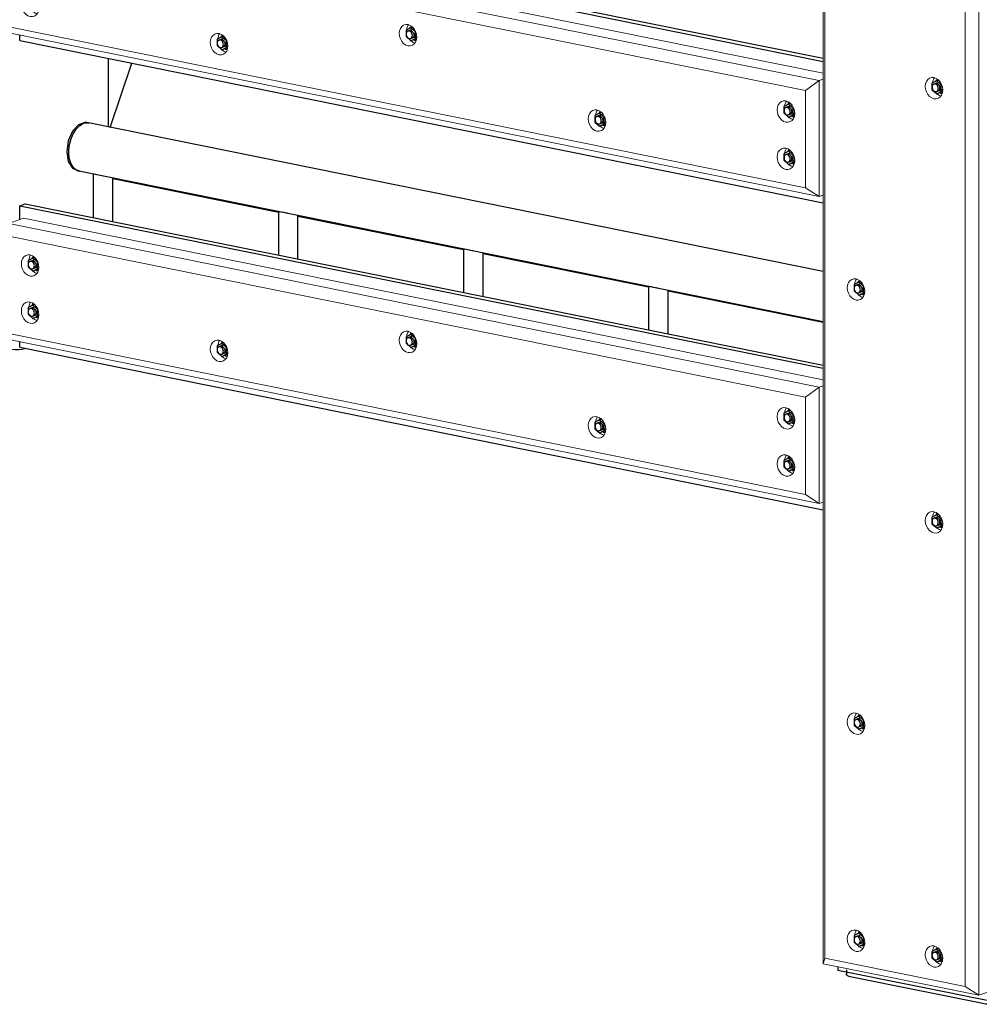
# Model space of a CAD drawing. Header units: millimetres. Extents: x -253989 to -201512, y -82117 to 103114.
# Tile 19 of 67: x -209576 to -207616, y -62254 to -60242. Entities that reach past the tile are written whole.
import ezdxf

# ---------------------------------------------------------------- set-up
doc = ezdxf.new("R2010")
doc.units = ezdxf.units.MM
for name, color, linetype, lineweight in [('N-CO-BC-BETONVORM-G', 50, 'Continuous', 25), ('N-CO-KC-KUNSTSTOFVORM-G', 7, 'Continuous', 13), ('N-CO-SC-STAALVORM-G', 10, 'Continuous', 25)]:
    doc.layers.add(name, color=color, linetype=linetype, lineweight=lineweight)

# ---------------------------------------------------------------- blocks, each defined once
blk = doc.blocks.new('GM_afdekklepje - GM_afdekklepje-V89-_3D_ Copy 2 Copy 2 Copy 1')
at = {"layer": 'N-CO-SC-STAALVORM-G'}
for p, q in [((139072.4, -62261.5), (139072.4, -62271.1)), ((139536.7, -62275.2), (139536.7, -62265.6)), ((139350.5, -62330.9), (139083, -62276.8)), ((139531.2, -62279.6), (139388.3, -62329.5))]:
    blk.add_line(p, q, dxfattribs=at)
for points in [[(139083, -62276.8, 0), (139078, -62275.5, 0), (139074.5, -62273.9, 0), (139072.6, -62272.1, 0), (139072.6, -62270.2, 0)], [(139536.5, -62274.4, 0), (139536.5, -62276.1, 0), (139534.7, -62278, 0), (139531.2, -62279.6, 0)], [(139388.3, -62329.5, 0), (139383.4, -62330.8, 0), (139377.3, -62331.8, 0), (139370.5, -62332.3, 0), (139363.4, -62332.3, 0), (139356.6, -62331.8, 0), (139350.5, -62330.9, 0)]]:
    blk.add_polyline3d(points, dxfattribs=at)
blk = doc.blocks.new('GM_afdekklepje - GM_afdekklepje-V90-_3D_ Copy 2 Copy 2 Copy 1')
at = {"layer": 'N-CO-SC-STAALVORM-G'}
for p, q in [((132068.2, -60845.4), (132068.2, -60855.1)), ((132346.3, -60914.9), (132078.9, -60860.8))]:
    blk.add_line(p, q, dxfattribs=at)
for points in [[(132078.9, -60860.8, 0), (132073.9, -60859.5, 0), (132070.3, -60857.9, 0), (132068.5, -60856, 0), (132068.4, -60854.2, 0)], [(132382, -60914.1, 0), (132379.2, -60914.8, 0), (132373.1, -60915.8, 0), (132366.3, -60916.3, 0), (132359.2, -60916.3, 0), (132352.4, -60915.8, 0), (132346.3, -60914.9, 0)]]:
    blk.add_polyline3d(points, dxfattribs=at)
blk = doc.blocks.new('GM_Hakorit_3820 - GM_Hakorit_3820-V92-_3D_ Copy 2 Copy 2 Copy 1')
at = {"layer": 'N-CO-KC-KUNSTSTOFVORM-G'}
for p, q in [((134009.9, -62170.9), (134009.9, -58488.3)), ((134013.7, -62159.1), (134013.7, -58515.1)), ((134328.3, -62235.3), (134328.3, -58552.7)), ((134300.3, -62217), (134300.3, -58573)), ((134009.9, -62170.9), (134013.7, -62159.1)), ((134328.3, -62235.3), (134009.9, -62170.9)), ((134013.7, -62159.1), (134300.3, -62217)), ((134300.3, -62217), (134328.3, -62235.3)), ((134358.6, -62224.7), (134328.3, -62235.3))]:
    blk.add_line(p, q, dxfattribs=at)
for points in [[(134236.6, -60403.8, 0), (134232, -60402.1, 0), (134227.6, -60399.1, 0), (134223.9, -60394.9, 0), (134221.1, -60389.8, 0), (134219.3, -60384.3, 0), (134218.7, -60378.5, 0), (134219.3, -60373, 0), (134221.1, -60368.2, 0), (134223.9, -60364.2, 0), (134227.6, -60361.5, 0), (134232, -60360.2, 0), (134236.6, -60360.4, 0)], [(134237.6, -60360.7, 0), (134236.2, -60362.9, 0), (134234.4, -60367.7, 0), (134233.9, -60370.9, 0)], [(134236.6, -60360.4, 0), (134241.2, -60362.1, 0), (134245.5, -60365.2, 0), (134249.3, -60369.4, 0), (134252.1, -60374.4, 0), (134253.9, -60380, 0), (134254.5, -60385.8, 0), (134253.9, -60391.2, 0), (134252.1, -60396.1, 0), (134249.3, -60400, 0), (134245.5, -60402.7, 0), (134241.2, -60404, 0), (134236.6, -60403.8, 0)], [(134242.8, -60393.8, 0), (134247.1, -60396.9, 0), (134250.6, -60398.3, 0)], [(134077.4, -60815.1, 0), (134072.8, -60813.4, 0), (134068.5, -60810.4, 0), (134064.7, -60806.2, 0), (134061.9, -60801.1, 0), (134060.1, -60795.5, 0), (134059.5, -60789.8, 0), (134060.1, -60784.3, 0), (134061.9, -60779.4, 0), (134064.7, -60775.5, 0), (134068.5, -60772.8, 0), (134072.8, -60771.5, 0), (134077.4, -60771.7, 0)], [(134078.4, -60772, 0), (134077, -60774.1, 0), (134075.2, -60779, 0), (134074.7, -60782.1, 0)], [(134077.4, -60771.7, 0), (134082, -60773.4, 0), (134086.4, -60776.4, 0), (134090.1, -60780.6, 0), (134092.9, -60785.7, 0), (134094.7, -60791.3, 0), (134095.3, -60797, 0), (134094.7, -60802.5, 0), (134092.9, -60807.4, 0), (134090.1, -60811.3, 0), (134086.4, -60814, 0), (134082, -60815.3, 0), (134077.4, -60815.1, 0)], [(134083.6, -60805.1, 0), (134087.9, -60808.1, 0), (134091.4, -60809.5, 0)], [(134236.6, -61290.7, 0), (134232, -61289.1, 0), (134227.6, -61286, 0), (134223.9, -61281.8, 0), (134221.1, -61276.8, 0), (134219.3, -61271.2, 0), (134218.7, -61265.4, 0), (134219.3, -61259.9, 0), (134221.1, -61255.1, 0), (134223.9, -61251.1, 0), (134227.6, -61248.4, 0), (134232, -61247.2, 0), (134236.6, -61247.4, 0)], [(134237.6, -61247.6, 0), (134236.2, -61249.8, 0), (134234.4, -61254.6, 0), (134233.9, -61257.8, 0)], [(134236.6, -61247.4, 0), (134241.2, -61249, 0), (134245.5, -61252.1, 0), (134249.3, -61256.3, 0), (134252.1, -61261.3, 0), (134253.9, -61266.9, 0), (134254.5, -61272.7, 0), (134253.9, -61278.2, 0), (134252.1, -61283, 0), (134249.3, -61286.9, 0), (134245.5, -61289.6, 0), (134241.2, -61290.9, 0), (134236.6, -61290.7, 0)], [(134242.8, -61280.7, 0), (134247.1, -61283.8, 0), (134250.6, -61285.2, 0)], [(134077.4, -61702, 0), (134072.8, -61700.3, 0), (134068.5, -61697.3, 0), (134064.7, -61693.1, 0), (134061.9, -61688, 0), (134060.1, -61682.4, 0), (134059.5, -61676.7, 0), (134060.1, -61671.2, 0), (134061.9, -61666.3, 0), (134064.7, -61662.4, 0), (134068.5, -61659.7, 0), (134072.8, -61658.4, 0), (134077.4, -61658.6, 0)], [(134078.4, -61658.9, 0), (134077, -61661, 0), (134075.2, -61665.9, 0), (134074.7, -61669, 0)], [(134077.4, -61658.6, 0), (134082, -61660.3, 0), (134086.4, -61663.3, 0), (134090.1, -61667.5, 0), (134092.9, -61672.6, 0), (134094.7, -61678.2, 0), (134095.3, -61683.9, 0), (134094.7, -61689.4, 0), (134092.9, -61694.3, 0), (134090.1, -61698.2, 0), (134086.4, -61700.9, 0), (134082, -61702.2, 0), (134077.4, -61702, 0)], [(134083.6, -61692, 0), (134087.9, -61695, 0), (134091.4, -61696.4, 0)], [(134077.4, -62145.5, 0), (134072.8, -62143.8, 0), (134068.5, -62140.7, 0), (134064.7, -62136.5, 0), (134061.9, -62131.5, 0), (134060.1, -62125.9, 0), (134059.5, -62120.1, 0), (134060.1, -62114.7, 0), (134061.9, -62109.8, 0), (134064.7, -62105.9, 0), (134068.5, -62103.2, 0), (134072.8, -62101.9, 0), (134077.4, -62102.1, 0)], [(134078.4, -62102.3, 0), (134077, -62104.5, 0), (134075.2, -62109.4, 0), (134074.7, -62112.5, 0)], [(134077.4, -62102.1, 0), (134082, -62103.8, 0), (134086.4, -62106.8, 0), (134090.1, -62111, 0), (134092.9, -62116.1, 0), (134094.7, -62121.6, 0), (134095.3, -62127.4, 0), (134094.7, -62132.9, 0), (134092.9, -62137.7, 0), (134090.1, -62141.7, 0), (134086.4, -62144.4, 0), (134082, -62145.7, 0), (134077.4, -62145.5, 0)], [(134083.6, -62135.5, 0), (134087.9, -62138.5, 0), (134091.4, -62139.9, 0)], [(134236.6, -62177.6, 0), (134232, -62176, 0), (134227.6, -62172.9, 0), (134223.9, -62168.7, 0), (134221.1, -62163.7, 0), (134219.3, -62158.1, 0), (134218.7, -62152.3, 0), (134219.3, -62146.8, 0), (134221.1, -62142, 0), (134223.9, -62138.1, 0), (134227.6, -62135.4, 0), (134232, -62134.1, 0), (134236.6, -62134.3, 0)], [(134237.6, -62134.5, 0), (134236.2, -62136.7, 0), (134234.4, -62141.5, 0), (134233.9, -62144.7, 0)], [(134236.6, -62134.3, 0), (134241.2, -62135.9, 0), (134245.5, -62139, 0), (134249.3, -62143.2, 0), (134252.1, -62148.2, 0), (134253.9, -62153.8, 0), (134254.5, -62159.6, 0), (134253.9, -62165.1, 0), (134252.1, -62169.9, 0), (134249.3, -62173.8, 0), (134245.5, -62176.5, 0), (134241.2, -62177.8, 0), (134236.6, -62177.6, 0)], [(134242.8, -62167.6, 0), (134247.1, -62170.7, 0), (134250.6, -62172.1, 0)]]:
    blk.add_polyline3d(points, dxfattribs=at)
blk = doc.blocks.new('GM_Hakorit_2240 - GM_Hakorit_2240-V99-_3D_ Copy 2 Copy 2 Copy 1')
at = {"layer": 'N-CO-KC-KUNSTSTOFVORM-G'}
for p, q in [((132346.4, -60031.9), (132376.7, -60021.3)), ((132376.7, -60021.3), (134009.9, -60351.5)), ((132346.4, -60269), (132346.4, -60031.9)), ((134002, -60366.6), (132346.4, -60031.9)), ((132346.4, -60031.9), (132350.2, -60058.6)), ((133973.9, -60386.9), (132350.2, -60058.6)), ((132350.2, -60058.6), (132350.2, -60257.2)), ((132350.2, -60257.2), (132346.4, -60269)), ((133973.9, -60585.5), (132350.2, -60257.2)), ((134002, -60603.7), (132346.4, -60269)), ((134009.9, -60363.8), (134002, -60366.6)), ((133973.9, -60386.9), (134002, -60366.6)), ((134002, -60366.6), (134002, -60603.7)), ((133973.9, -60585.5), (133973.9, -60386.9)), ((134002, -60603.7), (133973.9, -60585.5)), ((134002, -60603.7), (134009.9, -60601))]:
    blk.add_line(p, q, dxfattribs=at)
for points in [[(132372.1, -60114.1, 0), (132372.7, -60108.6, 0), (132374.5, -60103.8, 0), (132377.4, -60099.9, 0), (132381.1, -60097.2, 0), (132385.4, -60095.9, 0), (132390, -60096.1, 0), (132394.7, -60097.7, 0), (132399, -60100.8, 0), (132402.7, -60105, 0), (132405.5, -60110, 0), (132407.3, -60115.6, 0), (132407.9, -60121.4, 0)], [(132391, -60096.3, 0), (132389.7, -60098.5, 0), (132387.9, -60103.4, 0), (132387.4, -60106.5, 0)], [(132407.9, -60121.4, 0), (132407.3, -60126.9, 0), (132405.5, -60131.7, 0), (132402.7, -60135.7, 0), (132399, -60138.4, 0), (132394.7, -60139.6, 0), (132390, -60139.4, 0), (132385.4, -60137.8, 0), (132381.1, -60134.7, 0), (132377.4, -60130.5, 0), (132374.5, -60125.5, 0), (132372.7, -60119.9, 0), (132372.1, -60114.1, 0)], [(132396.2, -60129.4, 0), (132400.5, -60132.5, 0), (132404.1, -60133.9, 0)], [(132372.1, -60210.5, 0), (132372.7, -60205, 0), (132374.5, -60200.2, 0), (132377.4, -60196.3, 0), (132381.1, -60193.6, 0), (132385.4, -60192.3, 0), (132390, -60192.5, 0), (132394.7, -60194.1, 0), (132399, -60197.2, 0), (132402.7, -60201.4, 0), (132405.5, -60206.4, 0), (132407.3, -60212, 0), (132407.9, -60217.8, 0)], [(132391, -60192.7, 0), (132389.7, -60194.9, 0), (132387.9, -60199.8, 0), (132387.4, -60202.5, 0)], [(132407.9, -60217.8, 0), (132407.3, -60223.3, 0), (132405.5, -60228.1, 0), (132402.7, -60232.1, 0), (132399, -60234.8, 0), (132394.7, -60236, 0), (132390, -60235.8, 0), (132385.4, -60234.2, 0), (132381.1, -60231.1, 0), (132377.4, -60226.9, 0), (132374.5, -60221.9, 0), (132372.7, -60216.3, 0), (132372.1, -60210.5, 0)], [(132396.2, -60225.8, 0), (132400.5, -60228.9, 0), (132404.1, -60230.3, 0)], [(133144.2, -60270.2, 0), (133144.8, -60264.7, 0), (133146.6, -60259.9, 0), (133149.4, -60255.9, 0), (133153.1, -60253.2, 0), (133157.5, -60252, 0), (133162.1, -60252.1, 0), (133166.7, -60253.8, 0), (133171, -60256.9, 0), (133174.8, -60261.1, 0), (133177.6, -60266.1, 0), (133179.4, -60271.7, 0), (133180, -60277.5, 0)], [(133163.1, -60252.4, 0), (133161.7, -60254.6, 0), (133159.9, -60259.4, 0), (133159.4, -60262.5, 0)], [(132758.2, -60288.6, 0), (132758.8, -60283.1, 0), (132760.6, -60278.2, 0), (132763.4, -60274.3, 0), (132767.1, -60271.6, 0), (132771.4, -60270.3, 0), (132776.1, -60270.5, 0), (132780.7, -60272.2, 0), (132785, -60275.2, 0), (132788.7, -60279.4, 0), (132791.6, -60284.5, 0), (132793.4, -60290.1, 0), (132794, -60295.8, 0)], [(132777, -60270.8, 0), (132775.7, -60272.9, 0), (132773.9, -60277.8, 0), (132773.4, -60280.9, 0)], [(133180, -60277.5, 0), (133179.4, -60283, 0), (133177.6, -60287.8, 0), (133174.8, -60291.7, 0), (133171, -60294.4, 0), (133166.7, -60295.7, 0), (133162.1, -60295.5, 0), (133157.5, -60293.9, 0), (133153.1, -60290.8, 0), (133149.4, -60286.6, 0), (133146.6, -60281.6, 0), (133144.8, -60276, 0), (133144.2, -60270.2, 0)], [(132794, -60295.8, 0), (132793.4, -60301.3, 0), (132791.6, -60306.2, 0), (132788.7, -60310.1, 0), (132785, -60312.8, 0), (132780.7, -60314.1, 0), (132776.1, -60313.9, 0), (132771.4, -60312.2, 0), (132767.1, -60309.2, 0), (132763.4, -60305, 0), (132760.6, -60299.9, 0), (132758.8, -60294.3, 0), (132758.2, -60288.6, 0)], [(133168.2, -60285.5, 0), (133168.3, -60285.5, 0), (133172.6, -60288.6, 0), (133176.1, -60290, 0)], [(132782.2, -60303.9, 0), (132786.6, -60306.9, 0), (132790.1, -60308.3, 0)], [(133916.2, -60426.3, 0), (133916.8, -60420.8, 0), (133918.6, -60415.9, 0), (133921.5, -60412, 0), (133925.2, -60409.3, 0), (133929.5, -60408, 0), (133934.1, -60408.2, 0), (133938.8, -60409.9, 0), (133943.1, -60412.9, 0), (133946.8, -60417.1, 0), (133949.7, -60422.2, 0), (133951.4, -60427.8, 0), (133952.1, -60433.5, 0)], [(133935.1, -60408.5, 0), (133933.8, -60410.7, 0), (133932, -60415.5, 0), (133931.5, -60418.6, 0)], [(133530.2, -60444.7, 0), (133530.8, -60439.2, 0), (133532.6, -60434.3, 0), (133535.5, -60430.4, 0), (133539.2, -60427.7, 0), (133543.5, -60426.4, 0), (133548.1, -60426.6, 0), (133552.8, -60428.3, 0), (133557.1, -60431.3, 0), (133560.8, -60435.5, 0), (133563.6, -60440.6, 0), (133565.4, -60446.2, 0), (133566, -60451.9, 0)], [(133549.1, -60426.9, 0), (133547.7, -60429, 0), (133546, -60433.9, 0), (133545.5, -60437, 0)], [(133952.1, -60433.5, 0), (133951.4, -60439, 0), (133949.7, -60443.9, 0), (133946.8, -60447.8, 0), (133943.1, -60450.5, 0), (133938.8, -60451.8, 0), (133934.1, -60451.6, 0), (133929.5, -60449.9, 0), (133925.2, -60446.9, 0), (133921.5, -60442.7, 0), (133918.6, -60437.6, 0), (133916.8, -60432, 0), (133916.2, -60426.3, 0)], [(133940.3, -60441.6, 0), (133944.6, -60444.6, 0), (133948.2, -60446.1, 0)], [(133566, -60451.9, 0), (133565.4, -60457.4, 0), (133563.6, -60462.3, 0), (133560.8, -60466.2, 0), (133557.1, -60468.9, 0), (133552.8, -60470.2, 0), (133548.1, -60470, 0), (133543.5, -60468.3, 0), (133539.2, -60465.3, 0), (133535.5, -60461.1, 0), (133532.6, -60456, 0), (133530.8, -60450.4, 0), (133530.2, -60444.7, 0)], [(133554.3, -60460, 0), (133558.6, -60463, 0), (133562.1, -60464.4, 0)], [(133916.2, -60522.7, 0), (133916.8, -60517.2, 0), (133918.6, -60512.3, 0), (133921.5, -60508.4, 0), (133925.2, -60505.7, 0), (133929.5, -60504.4, 0), (133934.1, -60504.6, 0), (133938.8, -60506.3, 0), (133943.1, -60509.4, 0), (133946.8, -60513.5, 0), (133949.7, -60518.6, 0), (133951.4, -60524.2, 0), (133952.1, -60529.9, 0)], [(133938.8, -60548.2, 0), (133934.1, -60548, 0), (133929.5, -60546.3, 0), (133925.2, -60543.3, 0), (133921.5, -60539.1, 0), (133918.6, -60534, 0), (133916.8, -60528.4, 0), (133916.2, -60522.7, 0)], [(133935.1, -60504.9, 0), (133933.8, -60507.1, 0), (133932, -60511.9, 0), (133931.5, -60515, 0)], [(133952.1, -60529.9, 0), (133951.4, -60535.4, 0), (133949.7, -60540.3, 0), (133946.8, -60544.2, 0), (133943.1, -60546.9, 0), (133938.9, -60548.2, 0)], [(133940.3, -60538, 0), (133944.6, -60541.1, 0), (133948.2, -60542.5, 0)]]:
    blk.add_polyline3d(points, dxfattribs=at)
blk = doc.blocks.new('GM_Hakorit_2240 - GM_Hakorit_2240-V100-_3D_ Copy 2 Copy 2 Copy 1')
at = {"layer": 'N-CO-KC-KUNSTSTOFVORM-G'}
for p, q in [((132346.4, -60658.5), (132376.7, -60647.9)), ((132346.4, -60895.7), (132346.4, -60658.5)), ((134002, -60993.2), (132346.4, -60658.5)), ((132346.4, -60658.5), (132350.2, -60685.2)), ((132376.7, -60647.9), (134009.9, -60978.1)), ((133973.9, -61013.5), (132350.2, -60685.2)), ((132350.2, -60685.2), (132350.2, -60883.8)), ((132350.2, -60883.8), (132346.4, -60895.7)), ((133973.9, -61212.1), (132350.2, -60883.8)), ((134002, -61230.4), (132346.4, -60895.7)), ((133973.9, -61013.5), (134002, -60993.2)), ((134009.9, -60990.4), (134002, -60993.2)), ((134002, -60993.2), (134002, -61230.4)), ((133973.9, -61212.1), (133973.9, -61013.5)), ((134002, -61230.4), (133973.9, -61212.1)), ((134002, -61230.4), (134009.9, -61227.6))]:
    blk.add_line(p, q, dxfattribs=at)
for points in [[(132372.1, -60740.8, 0), (132372.7, -60735.3, 0), (132374.5, -60730.4, 0), (132377.4, -60726.5, 0), (132381.1, -60723.8, 0), (132385.4, -60722.5, 0), (132390, -60722.7, 0), (132394.7, -60724.4, 0), (132399, -60727.4, 0), (132402.7, -60731.6, 0), (132405.5, -60736.7, 0), (132407.3, -60742.3, 0), (132407.9, -60748, 0)], [(132391, -60722.9, 0), (132389.7, -60725.1, 0), (132387.9, -60730, 0), (132387.4, -60732.9, 0)], [(132407.9, -60748, 0), (132407.3, -60753.5, 0), (132405.5, -60758.4, 0), (132402.7, -60762.3, 0), (132399, -60765, 0), (132394.7, -60766.3, 0), (132390, -60766.1, 0), (132385.4, -60764.4, 0), (132381.1, -60761.3, 0), (132377.4, -60757.2, 0), (132374.5, -60752.1, 0), (132372.7, -60746.5, 0), (132372.1, -60740.8, 0)], [(132396.2, -60756.1, 0), (132400.5, -60759.1, 0), (132404.1, -60760.5, 0)], [(132372.1, -60837.2, 0), (132372.7, -60831.7, 0), (132374.5, -60826.8, 0), (132377.4, -60822.9, 0), (132381.1, -60820.2, 0), (132385.4, -60818.9, 0), (132390, -60819.1, 0), (132394.7, -60820.8, 0), (132399, -60823.8, 0), (132402.7, -60828, 0), (132405.5, -60833.1, 0), (132407.3, -60838.7, 0), (132407.9, -60844.4, 0)], [(132391, -60819.3, 0), (132389.7, -60821.5, 0), (132387.9, -60826.4, 0), (132387.4, -60829.5, 0)], [(132407.9, -60844.4, 0), (132407.3, -60849.9, 0), (132405.5, -60854.8, 0), (132402.7, -60858.7, 0), (132399, -60861.4, 0), (132394.7, -60862.7, 0), (132390, -60862.5, 0), (132385.4, -60860.8, 0), (132381.1, -60857.8, 0), (132377.4, -60853.6, 0), (132374.5, -60848.5, 0), (132372.7, -60842.9, 0), (132372.1, -60837.2, 0)], [(132396.2, -60852.5, 0), (132400.5, -60855.5, 0), (132404.1, -60856.9, 0)], [(133144.2, -60896.8, 0), (133144.8, -60891.3, 0), (133146.6, -60886.5, 0), (133149.4, -60882.6, 0), (133153.1, -60879.9, 0), (133157.5, -60878.6, 0), (133162.1, -60878.8, 0), (133166.7, -60880.4, 0), (133171, -60883.5, 0), (133174.8, -60887.7, 0), (133177.6, -60892.7, 0), (133179.4, -60898.3, 0), (133180, -60904.1, 0)], [(133163.1, -60879, 0), (133161.7, -60881.2, 0), (133159.9, -60886.1, 0), (133159.4, -60889.2, 0)], [(132758.2, -60915.2, 0), (132758.8, -60909.7, 0), (132760.6, -60904.8, 0), (132763.4, -60900.9, 0), (132767.1, -60898.2, 0), (132771.4, -60896.9, 0), (132776.1, -60897.1, 0), (132780.7, -60898.8, 0), (132785, -60901.8, 0), (132788.7, -60906, 0), (132791.6, -60911.1, 0), (132793.4, -60916.7, 0), (132794, -60922.4, 0)], [(132777, -60897.4, 0), (132775.7, -60899.6, 0), (132773.9, -60904.4, 0), (132773.4, -60907.5, 0)], [(133180, -60904.1, 0), (133179.4, -60909.6, 0), (133177.6, -60914.4, 0), (133174.8, -60918.4, 0), (133171, -60921.1, 0), (133166.7, -60922.3, 0), (133162.1, -60922.1, 0), (133157.5, -60920.5, 0), (133153.1, -60917.4, 0), (133149.4, -60913.2, 0), (133146.6, -60908.2, 0), (133144.8, -60902.6, 0), (133144.2, -60896.8, 0)], [(132794, -60922.4, 0), (132793.4, -60927.9, 0), (132791.6, -60932.8, 0), (132788.7, -60936.7, 0), (132785, -60939.4, 0), (132780.7, -60940.7, 0), (132776.1, -60940.5, 0), (132771.4, -60938.8, 0), (132767.1, -60935.8, 0), (132763.4, -60931.6, 0), (132760.6, -60926.5, 0), (132758.8, -60920.9, 0), (132758.2, -60915.2, 0)], [(133168.3, -60912.1, 0), (133172.6, -60915.2, 0), (133176.1, -60916.6, 0)], [(132782.2, -60930.5, 0), (132786.6, -60933.5, 0), (132790.1, -60935, 0)], [(133916.2, -61052.9, 0), (133916.8, -61047.4, 0), (133918.6, -61042.6, 0), (133921.5, -61038.6, 0), (133925.2, -61035.9, 0), (133929.5, -61034.7, 0), (133934.1, -61034.9, 0), (133938.8, -61036.5, 0), (133943.1, -61039.6, 0), (133946.8, -61043.8, 0), (133949.7, -61048.8, 0), (133951.4, -61054.4, 0), (133952.1, -61060.2, 0)], [(133935.1, -61035.1, 0), (133933.8, -61037.3, 0), (133932, -61042.1, 0), (133931.5, -61045.2, 0)], [(133530.2, -61071.3, 0), (133530.8, -61065.8, 0), (133532.6, -61060.9, 0), (133535.5, -61057, 0), (133539.2, -61054.3, 0), (133543.5, -61053, 0), (133548.1, -61053.2, 0), (133552.8, -61054.9, 0), (133557.1, -61057.9, 0), (133560.8, -61062.1, 0), (133563.6, -61067.2, 0), (133565.4, -61072.8, 0), (133566, -61078.5, 0)], [(133549.1, -61053.5, 0), (133547.7, -61055.6, 0), (133546, -61060.5, 0), (133545.5, -61063.6, 0)], [(133938.8, -61078.4, 0), (133934.1, -61078.2, 0), (133929.5, -61076.6, 0), (133925.2, -61073.5, 0), (133921.5, -61069.3, 0), (133918.6, -61064.3, 0), (133916.8, -61058.7, 0), (133916.2, -61052.9, 0)], [(133952.1, -61060.2, 0), (133951.4, -61065.7, 0), (133949.7, -61070.5, 0), (133946.8, -61074.4, 0), (133943.1, -61077.1, 0), (133938.9, -61078.4, 0)], [(133566, -61078.5, 0), (133565.4, -61084, 0), (133563.6, -61088.9, 0), (133560.8, -61092.8, 0), (133557.1, -61095.5, 0), (133552.8, -61096.8, 0), (133548.1, -61096.6, 0), (133543.5, -61094.9, 0), (133539.2, -61091.9, 0), (133535.5, -61087.7, 0), (133532.6, -61082.6, 0), (133530.8, -61077, 0), (133530.2, -61071.3, 0)], [(133554.3, -61086.6, 0), (133558.6, -61089.6, 0), (133562.1, -61091, 0)], [(133940.3, -61068.2, 0), (133944.6, -61071.3, 0), (133948.2, -61072.7, 0)], [(133916.2, -61149.3, 0), (133916.8, -61143.8, 0), (133918.6, -61139, 0), (133921.5, -61135, 0), (133925.2, -61132.4, 0), (133929.5, -61131.1, 0), (133934.1, -61131.3, 0), (133938.8, -61132.9, 0), (133943.1, -61136, 0), (133946.8, -61140.2, 0), (133949.7, -61145.2, 0), (133951.4, -61150.8, 0), (133952.1, -61156.6, 0)], [(133935.1, -61131.5, 0), (133933.8, -61133.7, 0), (133932, -61138.5, 0), (133931.5, -61141.6, 0)], [(133952.1, -61156.6, 0), (133951.4, -61162.1, 0), (133949.7, -61166.9, 0), (133946.8, -61170.8, 0), (133943.1, -61173.5, 0), (133938.8, -61174.8, 0), (133934.1, -61174.6, 0), (133929.5, -61173, 0), (133925.2, -61169.9, 0), (133921.5, -61165.7, 0), (133918.6, -61160.7, 0), (133916.8, -61155.1, 0), (133916.2, -61149.3, 0)], [(133940.3, -61164.6, 0), (133944.6, -61167.7, 0), (133948.2, -61169.1, 0)]]:
    blk.add_polyline3d(points, dxfattribs=at)
blk = doc.blocks.new('GM_Bouten_Moeren_Zeskant - M16-3610774-_3D_ Copy 2 Copy 2 Copy 1')
at = {"layer": 'N-CO-SC-STAALVORM-G'}
for p, q in [((131949.8, -58132.6), (131940.2, -58137.4)), ((131940.2, -58137.4), (131940.2, -58150.7)), ((131940.2, -58150.7), (131949.8, -58159.3)), ((131957, -58135), (131944.1, -58139.5)), ((131949.4, -58154.6), (131962.1, -58150.1)), ((131949.8, -58132.6), (131953.7, -58131.2)), ((131959.3, -58141.2), (131949.8, -58132.6)), ((131960.1, -58140.9), (131959.3, -58141.2)), ((131959.3, -58154.6), (131959.3, -58141.2)), ((131949.8, -58159.3), (131959.3, -58154.6)), ((131957.6, -58156.6), (131949.8, -58159.3)), ((131961.9, -58154.5), (131957.6, -58156.6)), ((131962, -58153.6), (131959.3, -58154.6))]:
    blk.add_line(p, q, dxfattribs=at)
for points in [[(131951.5, -58129.6, 0), (131949.2, -58131.3, 0), (131947.4, -58133.8, 0)], [(131953.1, -58148.3, 0), (131952.9, -58146.3, 0), (131952.3, -58144.3, 0), (131951.2, -58142.5, 0), (131949.9, -58141, 0), (131948.4, -58139.9, 0), (131946.7, -58139.3, 0), (131945.1, -58139.2, 0), (131943.6, -58139.7, 0), (131942.2, -58140.7, 0), (131941.2, -58142.1, 0), (131940.6, -58143.8, 0), (131940.4, -58145.7, 0)], [(131940.4, -58145.7, 0), (131940.6, -58147.8, 0), (131941.2, -58149.8, 0), (131942.2, -58151.6, 0), (131943.6, -58153.1, 0), (131945.1, -58154.1, 0), (131946.7, -58154.7, 0), (131948.4, -58154.8, 0), (131949.9, -58154.3, 0), (131951.2, -58153.4, 0), (131952.3, -58152, 0), (131952.9, -58150.3, 0), (131953.1, -58148.3, 0)], [(131946.6, -58138.6, 0), (131948.1, -58138.2, 0), (131949.8, -58138.3, 0), (131951.4, -58138.8, 0), (131953, -58139.9, 0), (131954.3, -58141.4, 0), (131955.3, -58143.2, 0), (131955.9, -58145.2, 0), (131956.1, -58147.3, 0)], [(131956.1, -58147.3, 0), (131955.9, -58149.2, 0), (131955.3, -58150.9, 0), (131954.3, -58152.3, 0), (131953, -58153.3, 0), (131952.4, -58153.5, 0)], [(131956.1, -58157.2, 0), (131957.6, -58157.7, 0), (131960.7, -58157.8, 0), (131961.3, -58157.7, 0)]]:
    blk.add_polyline3d(points, dxfattribs=at)
blk = doc.blocks.new('GM_Bouten_Moeren_Zeskant - M16-V113-_3D_ Copy 2 Copy 2 Copy 1')
at = {"layer": 'N-CO-SC-STAALVORM-G'}
for p, q in [((134082.9, -59891.3), (134073.3, -59896.1)), ((134073.3, -59896.1), (134073.3, -59909.4)), ((134090.1, -59893.7), (134077.2, -59898.2)), ((134082.9, -59891.3), (134086.7, -59890)), ((134092.4, -59899.9), (134082.9, -59891.3)), ((134093.2, -59899.7), (134092.4, -59899.9)), ((134092.4, -59913.3), (134092.4, -59899.9)), ((134073.3, -59909.4), (134082.9, -59918)), ((134082.5, -59913.3), (134095.2, -59908.8)), ((134082.9, -59918), (134092.4, -59913.3)), ((134090.7, -59915.3), (134082.9, -59918)), ((134095, -59913.2), (134090.7, -59915.3)), ((134095.1, -59912.4), (134092.4, -59913.3))]:
    blk.add_line(p, q, dxfattribs=at)
for points in [[(134086.2, -59907, 0), (134086, -59905, 0), (134085.3, -59903, 0), (134084.3, -59901.2, 0), (134083, -59899.7, 0), (134081.5, -59898.6, 0), (134079.8, -59898, 0), (134078.2, -59897.9, 0), (134076.6, -59898.4, 0), (134075.3, -59899.4, 0), (134074.3, -59900.8, 0), (134073.7, -59902.5, 0), (134073.5, -59904.4, 0)], [(134079.7, -59897.4, 0), (134081.2, -59896.9, 0), (134082.9, -59897, 0), (134084.5, -59897.6, 0), (134086, -59898.6, 0), (134087.4, -59900.1, 0), (134088.4, -59901.9, 0), (134089, -59903.9, 0), (134089.2, -59906, 0)], [(134084.6, -59888.3, 0), (134082.3, -59890, 0), (134080.4, -59892.5, 0)], [(134073.5, -59904.4, 0), (134073.7, -59906.5, 0), (134074.3, -59908.5, 0), (134075.3, -59910.3, 0), (134076.6, -59911.8, 0), (134078.2, -59912.8, 0), (134079.8, -59913.4, 0), (134081.5, -59913.5, 0), (134083, -59913.1, 0), (134084.3, -59912.1, 0), (134085.3, -59910.7, 0), (134086, -59909, 0), (134086.2, -59907, 0)], [(134089.2, -59906, 0), (134089, -59907.9, 0), (134088.4, -59909.6, 0), (134087.4, -59911, 0), (134086, -59912, 0), (134085.5, -59912.2, 0)], [(134089.2, -59915.9, 0), (134090.7, -59916.4, 0), (134093.8, -59916.5, 0), (134094.3, -59916.4, 0)]]:
    blk.add_polyline3d(points, dxfattribs=at)
blk = doc.blocks.new('GM_Bouten_Moeren_Zeskant - M16-V114-_3D_ Copy 2 Copy 2 Copy 1')
at = {"layer": 'N-CO-SC-STAALVORM-G'}
for p, q in [((134242, -62140.8), (134232.5, -62145.5)), ((134232.5, -62145.5), (134232.5, -62158.9)), ((134249.3, -62143.1), (134236.4, -62147.6)), ((134242, -62140.8), (134245.9, -62139.4)), ((134251.6, -62149.4), (134242, -62140.8)), ((134252.4, -62149.1), (134251.6, -62149.4)), ((134251.6, -62162.7), (134251.6, -62149.4)), ((134232.5, -62158.9), (134242, -62167.5)), ((134241.7, -62162.7), (134254.4, -62158.3)), ((134242, -62167.5), (134251.6, -62162.7)), ((134249.9, -62164.7), (134242, -62167.5)), ((134254.2, -62162.6), (134249.9, -62164.7)), ((134254.3, -62161.8), (134251.6, -62162.7))]:
    blk.add_line(p, q, dxfattribs=at)
for points in [[(134245.4, -62156.5, 0), (134245.2, -62154.4, 0), (134244.5, -62152.4, 0), (134243.5, -62150.6, 0), (134242.2, -62149.1, 0), (134240.7, -62148.1, 0), (134239, -62147.5, 0), (134237.4, -62147.4, 0), (134235.8, -62147.9, 0), (134234.5, -62148.8, 0), (134233.5, -62150.2, 0), (134232.9, -62151.9, 0), (134232.6, -62153.9, 0)], [(134232.6, -62153.9, 0), (134232.9, -62155.9, 0), (134233.5, -62157.9, 0), (134234.5, -62159.7, 0), (134235.8, -62161.2, 0), (134237.4, -62162.3, 0), (134239, -62162.9, 0), (134240.7, -62163, 0), (134242.2, -62162.5, 0), (134243.5, -62161.5, 0), (134244.5, -62160.2, 0), (134245.2, -62158.4, 0), (134245.4, -62156.5, 0)], [(134238.9, -62146.8, 0), (134240.4, -62146.3, 0), (134242, -62146.4, 0), (134243.7, -62147, 0), (134245.2, -62148.1, 0), (134246.5, -62149.6, 0), (134247.6, -62151.4, 0), (134248.2, -62153.4, 0), (134248.4, -62155.4, 0)], [(134243.8, -62137.7, 0), (134241.5, -62139.4, 0), (134239.7, -62141.8, 0)], [(134248.4, -62155.4, 0), (134248.2, -62157.4, 0), (134247.6, -62159.1, 0), (134246.5, -62160.5, 0), (134245.2, -62161.4, 0), (134244.7, -62161.7, 0)], [(134248.3, -62165.4, 0), (134249.9, -62165.8, 0), (134253, -62166, 0), (134253.6, -62165.9, 0)]]:
    blk.add_polyline3d(points, dxfattribs=at)
blk = doc.blocks.new('GM_Bouten_Moeren_Zeskant - M16-V120-_3D_ Copy 2 Copy 2 Copy 1')
at = {"layer": 'N-CO-SC-STAALVORM-G'}
for p, q in [((132781.5, -60277), (132772, -60281.8)), ((132772, -60281.8), (132772, -60295.1)), ((132788.7, -60279.4), (132775.8, -60283.9)), ((132781.5, -60277), (132785.4, -60275.7)), ((132791.1, -60285.6), (132781.5, -60277)), ((132772, -60295.1), (132781.5, -60303.7)), ((132781.1, -60299), (132793.8, -60294.5)), ((132781.5, -60303.7), (132791.1, -60299)), ((132789.4, -60301), (132781.5, -60303.7)), ((132793.6, -60298.9), (132789.4, -60301)), ((132791.5, -60285.5), (132791.1, -60285.6)), ((132791.1, -60299), (132791.1, -60285.6)), ((132793.7, -60298.1), (132791.1, -60299))]:
    blk.add_line(p, q, dxfattribs=at)
for points in [[(132778.3, -60283.1, 0), (132779.9, -60282.6, 0), (132781.5, -60282.7, 0), (132783.2, -60283.3, 0), (132784.7, -60284.3, 0), (132786, -60285.8, 0), (132787, -60287.6, 0), (132787.7, -60289.6, 0), (132787.9, -60291.7, 0)], [(132783.3, -60274, 0), (132780.9, -60275.7, 0), (132779.1, -60278.2, 0)], [(132784.9, -60292.7, 0), (132784.6, -60290.7, 0), (132784, -60288.7, 0), (132783, -60286.9, 0), (132781.7, -60285.4, 0), (132780.1, -60284.3, 0), (132778.5, -60283.7, 0), (132776.8, -60283.7, 0), (132775.3, -60284.1, 0), (132774, -60285.1, 0), (132773, -60286.5, 0), (132772.3, -60288.2, 0), (132772.1, -60290.1, 0)], [(132772.1, -60290.1, 0), (132772.3, -60292.2, 0), (132773, -60294.2, 0), (132774, -60296, 0), (132775.3, -60297.5, 0), (132776.8, -60298.5, 0), (132778.5, -60299.1, 0), (132780.1, -60299.2, 0), (132781.7, -60298.8, 0), (132783, -60297.8, 0), (132784, -60296.4, 0), (132784.6, -60294.7, 0), (132784.9, -60292.7, 0)], [(132787.9, -60291.7, 0), (132787.7, -60293.6, 0), (132787, -60295.3, 0), (132786, -60296.7, 0), (132784.7, -60297.7, 0), (132784.2, -60297.9, 0)], [(132787.8, -60301.6, 0), (132789.4, -60302.1, 0), (132792.5, -60302.2, 0), (132793.1, -60302.1, 0)]]:
    blk.add_polyline3d(points, dxfattribs=at)
blk = doc.blocks.new('GM_Bouten_Moeren_Zeskant - M16-V119-_3D_ Copy 2 Copy 2 Copy 1')
at = {"layer": 'N-CO-SC-STAALVORM-G'}
for p, q in [((133167.5, -59632), (133158, -59636.8)), ((133158, -59636.8), (133158, -59650.1)), ((133174.8, -59634.4), (133161.9, -59638.9)), ((133167.5, -59632), (133171.4, -59630.7)), ((133177.1, -59640.6), (133167.5, -59632)), ((133158, -59650.1), (133167.5, -59658.8)), ((133167.2, -59654), (133179.5, -59649.7)), ((133167.5, -59658.8), (133177.1, -59654)), ((133175.4, -59656), (133167.5, -59658.8)), ((133179.5, -59654), (133175.4, -59656)), ((133177.9, -59640.4), (133177.1, -59640.6)), ((133177.1, -59654), (133177.1, -59640.6)), ((133179.5, -59653.2), (133177.1, -59654))]:
    blk.add_line(p, q, dxfattribs=at)
for points in [[(133170.9, -59647.7, 0), (133170.7, -59645.7, 0), (133170, -59643.7, 0), (133169, -59641.9, 0), (133167.7, -59640.4, 0), (133166.2, -59639.3, 0), (133164.5, -59638.7, 0), (133162.9, -59638.7, 0), (133161.3, -59639.1, 0), (133160, -59640.1, 0), (133159, -59641.5, 0), (133158.4, -59643.2, 0), (133158.1, -59645.2, 0)], [(133164.4, -59638.1, 0), (133165.9, -59637.6, 0), (133167.5, -59637.7, 0), (133169.2, -59638.3, 0), (133170.7, -59639.4, 0), (133172, -59640.9, 0), (133173.1, -59642.7, 0), (133173.7, -59644.6, 0), (133173.9, -59646.7, 0)], [(133169.3, -59629, 0), (133167, -59630.7, 0), (133165.1, -59633.2, 0)], [(133158.1, -59645.2, 0), (133158.4, -59647.2, 0), (133159, -59649.2, 0), (133160, -59651, 0), (133161.3, -59652.5, 0), (133162.9, -59653.6, 0), (133164.5, -59654.2, 0), (133166.2, -59654.2, 0), (133167.7, -59653.8, 0), (133169, -59652.8, 0), (133170, -59651.4, 0), (133170.7, -59649.7, 0), (133170.9, -59647.7, 0)], [(133173.9, -59646.7, 0), (133173.7, -59648.6, 0), (133173.1, -59650.4, 0), (133172, -59651.8, 0), (133170.7, -59652.7, 0), (133170.2, -59652.9, 0)], [(133173.8, -59656.7, 0), (133175.4, -59657.1, 0), (133178.5, -59657.2, 0), (133179.1, -59657.1, 0)]]:
    blk.add_polyline3d(points, dxfattribs=at)
blk = doc.blocks.new('GM_haalbuis_2000 - GM_haalbuis_2000-3723340-_3D_ Copy 2 Copy 2 Copy 1')
at = {"layer": 'N-CO-SC-STAALVORM-G'}
for p, q in [((132509.3, -60453.1), (132505.3, -60452.3)), ((132509.2, -60453.1), (132508, -60452.9)), ((134009.9, -60756.5), (132509.3, -60453.1)), ((132485.5, -60550.3), (132489.4, -60551.1)), ((132487.8, -60550.7), (132491.1, -60551.4)), ((132489.4, -60551.1), (134009.9, -60858.5)), ((132519.1, -60556.9), (132519.1, -60646.3)), ((132559.1, -60654.4), (132559.1, -60565.6)), ((132897.2, -60633.4), (132897.2, -60722.7)), ((132937.2, -60730.8), (132937.2, -60642)), ((133275.3, -60709.8), (133275.3, -60799.1)), ((133315.3, -60807.2), (133315.3, -60718.4)), ((133653.3, -60786.2), (133653.3, -60875.6)), ((133693.3, -60883.7), (133693.3, -60794.9))]:
    blk.add_line(p, q, dxfattribs=at)
for points in [[(132506.1, -60452.5, 0), (132502.1, -60452, 0), (132488.6, -60456.7, 0), (132476.5, -60470.2, 0), (132468.1, -60489.9, 0), (132465.1, -60511.9, 0)], [(132469.1, -60512.7, 0), (132470.1, -60499.9, 0), (132473.1, -60487.2, 0), (132477.9, -60475.5, 0), (132484.2, -60465.7, 0), (132491.5, -60458.3, 0), (132499.3, -60453.9, 0), (132507.2, -60452.8, 0), (132510, -60453.3, 0)], [(132493.5, -60456.9, 0), (132492.6, -60457.5, 0), (132491.8, -60458.1, 0)], [(132506.9, -60452.8, 0), (132506.1, -60452.8, 0), (132505.1, -60452.8, 0)], [(132481.4, -60469.5, 0), (132480.5, -60471, 0), (132479.7, -60472.4, 0)], [(132472.4, -60489.6, 0), (132472.1, -60490.7, 0), (132471.6, -60492.6, 0)], [(132465.1, -60511.9, 0), (132468.1, -60531.8, 0), (132476.5, -60545.6, 0), (132488.6, -60550.7, 0)], [(132491.5, -60551.4, 0), (132484.2, -60549.2, 0), (132477.9, -60543.7, 0), (132473.1, -60535.4, 0), (132470.1, -60524.8, 0), (132469.1, -60512.7, 0)], [(132471.6, -60531, 0), (132472.1, -60532.6, 0), (132472.4, -60533.5, 0)], [(132479.7, -60545.6, 0), (132480.5, -60546.4, 0), (132481.8, -60547.5, 0)], [(132519.2, -60557, 0), (132520.7, -60557.4, 0), (132524.4, -60558.1, 0), (132530, -60559.2, 0), (132536.7, -60560.7, 0), (132538.4, -60561, 0)], [(132897.2, -60633.4, 0), (132898.7, -60633.9, 0), (132902.5, -60634.5, 0), (132908.1, -60635.6, 0), (132914.7, -60637.1, 0), (132916.5, -60637.5, 0)], [(133275.3, -60709.9, 0), (133276.8, -60710.3, 0), (133280.6, -60710.9, 0), (133286.1, -60712.1, 0), (133292.8, -60713.5, 0), (133294.5, -60713.9, 0)], [(133653.4, -60786.3, 0), (133654.9, -60786.7, 0), (133658.6, -60787.4, 0), (133664.2, -60788.5, 0), (133670.9, -60790, 0), (133672.6, -60790.3, 0)]]:
    blk.add_polyline3d(points, dxfattribs=at)

msp = doc.modelspace()

# ---------------------------------------------------------------- linework, layer by layer
at = {"layer": 'N-CO-SC-STAALVORM-G'}
for p, q in [((-209576.3, -59995.6), (-207935.1, -60327.4)), ((-209564.8, -59991.6), (-207935.1, -60321)), ((-209576.3, -60284.8), (-209576.3, -60273.5)), ((-209576.3, -60284.8), (-207935.1, -60616.6)), ((-209394.6, -60461.6), (-209394.6, -60321.5)), ((-209391.6, -60462.2), (-209347, -60331.2)), ((-209385.9, -60566.9), (-209047.8, -60635.2)), ((-209576.3, -60622.2), (-209564.8, -60618.2)), ((-209576.3, -60650.7), (-209576.3, -60622.2)), ((-209576.3, -60622.2), (-207935.1, -60954)), ((-209564.8, -60618.2), (-207935.1, -60947.7)), ((-209007.8, -60643.3), (-208669.7, -60711.7)), ((-208629.8, -60719.7), (-208291.6, -60788.1)), ((-208251.7, -60796.2), (-207935.1, -60860.2)), ((-209576.3, -60911.4), (-209576.3, -60900.2)), ((-209576.3, -60911.4), (-207935.1, -61243.2)), ((-207904.8, -62177), (-207904.8, -62184.4)), ((-207586.4, -62248.8), (-207904.8, -62184.4))]:
    msp.add_line(p, q, dxfattribs=at)

# ---------------------------------------------------------------- block references
at = {"layer": 'N-CO-BC-BETONVORM-G'}
for name, p in [('GM_Hakorit_3820 - GM_Hakorit_3820-V92-_3D_ Copy 2 Copy 2 Copy 1', (-341945, 0)), ('GM_Hakorit_2240 - GM_Hakorit_2240-V99-_3D_ Copy 2 Copy 2 Copy 1', (-341945, 0)), ('GM_Bouten_Moeren_Zeskant - M16-V119-_3D_ Copy 2 Copy 2 Copy 1', (-341945, -626.6)), ('GM_Bouten_Moeren_Zeskant - M16-V120-_3D_ Copy 2 Copy 2 Copy 1', (-341945, 0)), ('GM_Bouten_Moeren_Zeskant - M16-3610774-_3D_ Copy 2 Copy 2 Copy 1', (-339652.7, -2234.3)), ('GM_Bouten_Moeren_Zeskant - M16-3610774-_3D_ Copy 2 Copy 2 Copy 1', (-339955.2, -2282.1)), ('GM_Bouten_Moeren_Zeskant - M16-3610774-_3D_ Copy 2 Copy 2 Copy 1', (-340341.2, -2300.5)), ('GM_haalbuis_2000 - GM_haalbuis_2000-3723340-_3D_ Copy 2 Copy 2 Copy 1', (-341945, 0)), ('GM_Bouten_Moeren_Zeskant - M16-3610774-_3D_ Copy 2 Copy 2 Copy 1', (-339955.2, -2378.5)), ('GM_Hakorit_2240 - GM_Hakorit_2240-V100-_3D_ Copy 2 Copy 2 Copy 1', (-341945, 0)), ('GM_Bouten_Moeren_Zeskant - M16-3610774-_3D_ Copy 2 Copy 2 Copy 1', (-341499.3, -2596.6)), ('GM_Bouten_Moeren_Zeskant - M16-V113-_3D_ Copy 2 Copy 2 Copy 1', (-341945, -886.9)), ('GM_Bouten_Moeren_Zeskant - M16-3610774-_3D_ Copy 2 Copy 2 Copy 1', (-341499.3, -2693)), ('GM_afdekklepje - GM_afdekklepje-V90-_3D_ Copy 2 Copy 2 Copy 1', (-341945, 0)), ('GM_Bouten_Moeren_Zeskant - M16-V119-_3D_ Copy 2 Copy 2 Copy 1', (-341945, -1253.2)), ('GM_Bouten_Moeren_Zeskant - M16-3610774-_3D_ Copy 2 Copy 2 Copy 1', (-341113.3, -2771)), ('GM_Bouten_Moeren_Zeskant - M16-3610774-_3D_ Copy 2 Copy 2 Copy 1', (-339955.2, -2908.8)), ('GM_Bouten_Moeren_Zeskant - M16-3610774-_3D_ Copy 2 Copy 2 Copy 1', (-340341.2, -2927.1)), ('GM_Bouten_Moeren_Zeskant - M16-3610774-_3D_ Copy 2 Copy 2 Copy 1', (-339955.2, -3005.2)), ('GM_Bouten_Moeren_Zeskant - M16-3610774-_3D_ Copy 2 Copy 2 Copy 1', (-339652.7, -3121.3)), ('GM_Bouten_Moeren_Zeskant - M16-3610774-_3D_ Copy 2 Copy 2 Copy 1', (-339811.9, -3532.5)), ('GM_Bouten_Moeren_Zeskant - M16-V113-_3D_ Copy 2 Copy 2 Copy 1', (-341945, -2217.3)), ('GM_Bouten_Moeren_Zeskant - M16-V114-_3D_ Copy 2 Copy 2 Copy 1', (-341945, 0)), ('GM_afdekklepje - GM_afdekklepje-V89-_3D_ Copy 2 Copy 2 Copy 1', (-346959.4, 78.6))]:
    msp.add_blockref(name, p, dxfattribs=at)

doc.saveas('drawing.dxf')
